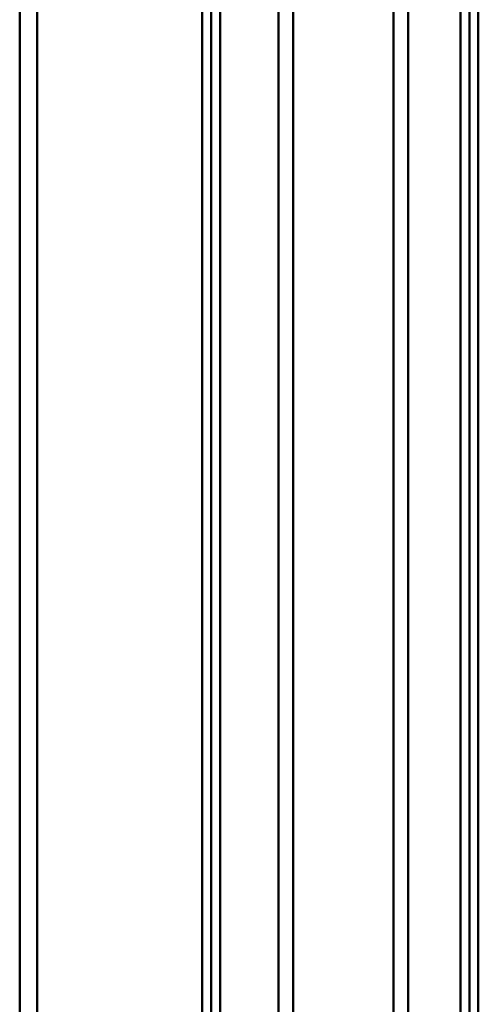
# Model space of a CAD drawing. Header units: millimetres. Extents: x -1087 to 1688, y -120 to 1171.
# Tile 22 of 90: x -729 to -705, y 415 to 466. Entities that reach past the tile are written whole.
import ezdxf

# ---------------------------------------------------------------- set-up
doc = ezdxf.new("R2010")
doc.units = ezdxf.units.MM
doc.layers.add('G-IMPT', color=8, linetype='Continuous', lineweight=40)

# ---------------------------------------------------------------- blocks, each defined once
blk = doc.blocks.new('NEXA 1500 CALQUES_dwg-769064-Arrière')
at = {"layer": 'G-IMPT'}
for p, q in [((-719.3, 550.234), (-719.3, 176.511)), ((-719.3, 550.234), (-719.3, 176.511)), ((-719.3, 176.511), (-719.3, 550.234)), ((-719.3, 176.511), (-719.3, 550.234)), ((-705.8, 550.267), (-705.8, 176.477)), ((-705.8, 550.267), (-705.8, 176.477)), ((-705.8, 176.477), (-705.8, 550.267)), ((-705.8, 176.477), (-705.8, 550.267)), ((-709, 541.872), (-709, 363.372)), ((-709, 363.372), (-709, 541.872)), ((-706.267, 541.872), (-706.267, 363.372)), ((-706.267, 184.872), (-706.267, 541.872)), ((-706.267, 184.872), (-706.267, 541.872)), ((-705.333, 541.872), (-705.333, 184.872)), ((-705.333, 541.872), (-705.333, 184.872)), ((-705.333, 363.372), (-705.333, 541.872)), ((-705.333, 363.372), (-705.333, 541.872)), ((-709.773, 363.372), (-709.773, 541.281)), ((-709.773, 541.281), (-709.773, 363.372)), ((-728.387, 363.372), (-728.387, 540.838)), ((-728.387, 540.838), (-728.387, 363.372)), ((-719.77, 185.907), (-719.77, 540.838)), ((-719.77, 185.907), (-719.77, 540.838)), ((-719.77, 540.838), (-719.77, 363.372)), ((-718.83, 540.838), (-718.83, 185.907)), ((-718.83, 540.838), (-718.83, 185.907)), ((-718.83, 363.372), (-718.83, 540.838)), ((-718.83, 363.372), (-718.83, 540.838)), ((-715, 540.838), (-715, 363.372)), ((-715, 363.372), (-715, 540.838)), ((-729.3, 363.372), (-729.3, 540.246)), ((-729.3, 540.246), (-729.3, 363.372)), ((-715.773, 363.372), (-715.773, 540.246)), ((-715.773, 540.246), (-715.773, 363.372))]:
    blk.add_line(p, q, dxfattribs=at)

msp = doc.modelspace()

# ---------------------------------------------------------------- block references
at = {"layer": 'G-IMPT'}
msp.add_blockref('NEXA 1500 CALQUES_dwg-769064-Arrière', (0, 0), dxfattribs=at)

doc.saveas('drawing.dxf')
